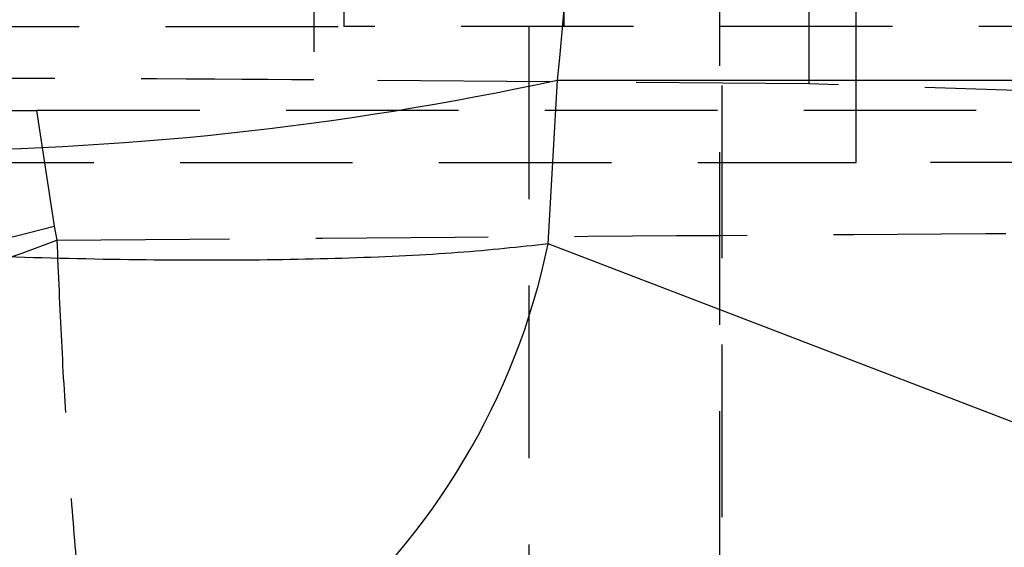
# Model space of a CAD drawing. Extents: x 62 to 368, y 48 to 256.
# Tile 9 of 41: x 87.49 to 94.74, y 54.93 to 58.81. Entities that reach past the tile are written whole.
import ezdxf

# ---------------------------------------------------------------- set-up
doc = ezdxf.new("R2010")
doc.units = 0
doc.linetypes.add('HIDDEN', pattern=[1.905, 1.27, -0.635])
doc.layers.get('0').update_dxf_attribs({"linetype": 'CONTINUOUS'})

msp = doc.modelspace()

# ---------------------------------------------------------------- linework, layer by layer
at = {"color": 7, "linetype": 'HIDDEN'}
for p, q in [((92.6594, 71.6619), (92.6594, 51.6619)), ((92.6407, 67.3619), (92.6407, 54.6619)), ((93.6467, 57.7619), (93.6467, 64.2619)), ((89.6556, 63.6545), (89.6556, 58.3693)), ((89.8767, 63.2619), (89.8767, 58.7619)), ((91.4994, 58.7619), (91.4994, 63.2619)), ((93.2986, 61.0119), (93.2986, 58.3411)), ((82.8494, 58.7619), (89.8767, 58.7619)), ((101.5345, 58.7619), (89.8767, 58.7619)), ((91.2389, 58.7619), (91.2389, 54.6619)), ((93.2986, 58.3411), (89.6556, 58.3693)), ((99.229, 58.1454), (93.2986, 58.3411)), ((87.6141, 58.1449), (87.744, 57.2918)), ((98.3411, 58.1449), (87.6141, 58.1449)), ((81.0511, 57.7619), (93.6467, 57.7619)), ((99.2747, 57.7619), (93.6467, 57.7619)), ((87.744, 57.2918), (87.7646, 57.1905))]:
    msp.add_line(p, q, dxfattribs=at)
at = {"color": 7, "linetype": 'CONTINUOUS'}
for p, q in [((91.3803, 57.1619), (91.4502, 58.3681)), ((91.4502, 58.3681), (97.0311, 58.3681)), ((96.4843, 55.2043), (91.3803, 57.1619))]:
    msp.add_line(p, q, dxfattribs=at)
for centre, radius, start, end in [((86.5817, 80.8275), 22.9809, 257.76919, 282.23081), ((86.3194, 58.2168), 5.1697, 273.12475, 348.22575), ((91.4229, 56.2598), 5.1702, 273.13698, 348.22037)]:
    msp.add_arc(centre, radius, start, end, dxfattribs=at)
at = {"color": 7, "linetype": 'HIDDEN'}
for centre, radius, start, end in [((85.5056, 65.4677), 8.4767, 254.68832, 285.31168), ((84.9102, 64.3449), 7.7028, 258.55909, 291.75056)]:
    msp.add_arc(centre, radius, start, end, dxfattribs=at)
at = {"color": 7, "linetype": 'CONTINUOUS'}
msp.add_ellipse((82.828, 61.0119), major_axis=(0, 15.225), ratio=0.575055, start_param=4.537856, end_param=4.886922, dxfattribs=at)
at = {"color": 7, "linetype": 'HIDDEN'}
for centre, major_axis, ratio, start_param, end_param in [((84.4356, 58.3587), (6.09, -0.0034), 0.004328, 0.541118, 2.135939), ((87.2073, 58.1629), (4.1071, -0.0018), 0.004355, 4.587972, 4.811593)]:
    msp.add_ellipse(centre, major_axis=major_axis, ratio=ratio, start_param=start_param, end_param=end_param, dxfattribs=at)
at = {"color": 7, "linetype": 'CONTINUOUS'}
msp.add_open_spline([(91.3803, 57.1619), (91.1682, 57.1391), (90.744, 57.0934), (89.94, 57.0542), (89.0381, 57.0381), (88.0548, 57.0461), (87.0089, 57.078), (85.9189, 57.1327), (84.806, 57.2102), (83.703, 57.3085), (82.6379, 57.424), (81.9901, 57.5127), (81.6662, 57.557)], degree=3, knots=[0, 0, 0, 0, 0.101433, 0.202865, 0.302212, 0.401556, 0.500079, 0.598601, 0.699298, 0.799995, 0.899997, 1, 1, 1, 1], dxfattribs=at)
at = {"color": 7, "linetype": 'HIDDEN'}
for points, knots in [([(87.7646, 57.1905), (89.5023, 57.2033), (92.9718, 57.229), (96.4413, 57.2491), (98.1732, 57.2591)], [0, 0, 0, 0, 0.500831, 1, 1, 1, 1]), ([(87.7646, 57.1905), (87.7752, 56.9405), (87.7965, 56.4406), (87.8391, 55.7085), (87.8895, 55.0117), (87.9483, 54.3707), (88.0121, 53.8335), (88.0663, 53.4941), (88.1313, 53.1858), (88.1743, 53.0652), (88.2065, 53.0263), (88.2069, 53.0259)], [0, 0, 0, 0, 0.114889, 0.229783, 0.357606, 0.485441, 0.617238, 0.749044, 0.805254, 0.9978, 1, 1, 1, 1]), ([(83.3823, 56.7951), (83.4632, 56.5515), (83.6249, 56.0643), (84.0104, 55.3632), (84.5081, 54.7069), (85.1285, 54.1166), (85.8397, 53.6377), (86.4723, 53.3505), (87.2522, 53.1067), (87.789, 53.0305), (88.2022, 53.0259), (88.2069, 53.0259)], [0, 0, 0, 0, 0.114895, 0.229795, 0.357618, 0.485452, 0.617274, 0.749106, 0.805258, 0.9978, 1, 1, 1, 1])]:
    msp.add_open_spline(points, degree=3, knots=knots, dxfattribs=at)

doc.saveas('drawing.dxf')
